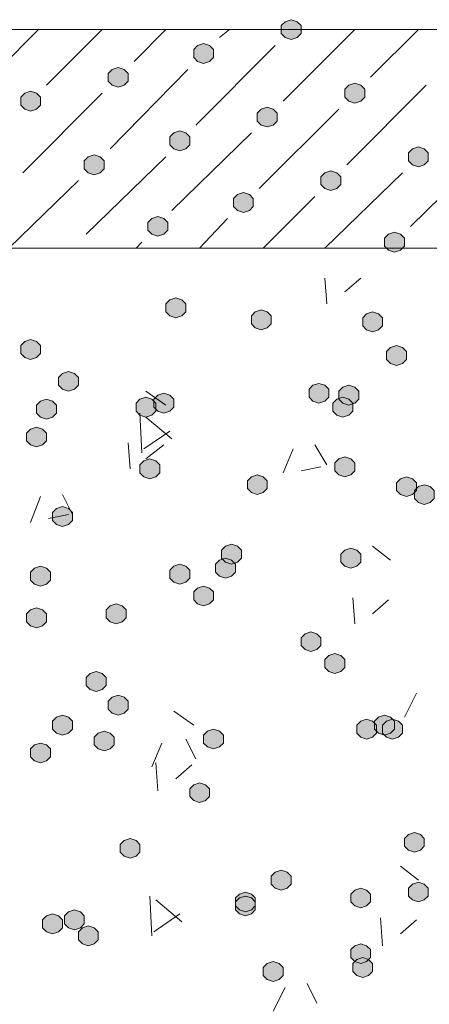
# Model space of a CAD drawing. Header units: millimetres. Extents: x 1527433 to 14789979, y -245576 to 11310.
# Tile 36 of 135: x 1947645 to 1948081, y -63883 to -62834. Entities that reach past the tile are written whole.
import ezdxf

# ---------------------------------------------------------------- set-up
doc = ezdxf.new("R2010")
doc.units = ezdxf.units.MM

msp = doc.modelspace()

# ---------------------------------------------------------------- hatches: boundary and pattern name
h = msp.add_hatch(color=7)
h.dxf.hatch_style = 2
h.paths.add_polyline_path([(1947933.667, -62834.129), (1947927.317, -62836.245), (1947923.083, -62840.479), (1947923.083, -62848.945), (1947927.317, -62853.179), (1947933.667, -62855.295), (1947940.017, -62853.179), (1947944.25, -62848.945), (1947944.25, -62840.479), (1947940.017, -62836.245)])
h = msp.add_hatch(color=7)
h.dxf.hatch_style = 2
h.paths.add_polyline_path([(1947840.533, -62859.529), (1947834.183, -62861.645), (1947829.95, -62865.879), (1947829.95, -62874.345), (1947834.183, -62878.579), (1947840.533, -62880.695), (1947846.883, -62878.579), (1947851.117, -62874.345), (1947851.117, -62865.879), (1947846.883, -62861.645)])
h = msp.add_hatch(color=7)
h.dxf.hatch_style = 2
h.paths.add_polyline_path([(1947749.517, -62884.929), (1947743.167, -62887.045), (1947738.933, -62891.279), (1947738.933, -62899.745), (1947743.167, -62903.979), (1947749.517, -62906.095), (1947755.867, -62903.979), (1947760.1, -62899.745), (1947760.1, -62891.279), (1947755.867, -62887.045)])
h = msp.add_hatch(color=7)
h.dxf.hatch_style = 2
h.paths.add_polyline_path([(1948001.4, -62901.862), (1947995.05, -62903.979), (1947990.817, -62908.212), (1947990.817, -62916.679), (1947995.05, -62920.912), (1948001.4, -62923.029), (1948007.75, -62920.912), (1948011.983, -62916.679), (1948011.983, -62908.212), (1948007.75, -62903.979)])
h = msp.add_hatch(color=7)
h.dxf.hatch_style = 2
h.paths.add_polyline_path([(1947656.383, -62910.329), (1947650.033, -62912.445), (1947645.8, -62916.679), (1947645.8, -62925.145), (1947650.033, -62929.379), (1947656.383, -62931.495), (1947662.733, -62929.379), (1947666.967, -62925.145), (1947666.967, -62916.679), (1947662.733, -62912.445)])
h = msp.add_hatch(color=7)
h.dxf.hatch_style = 2
h.paths.add_polyline_path([(1947908.267, -62927.262), (1947901.917, -62929.379), (1947897.683, -62933.612), (1947897.683, -62942.079), (1947901.917, -62946.312), (1947908.267, -62948.429), (1947914.617, -62946.312), (1947918.85, -62942.079), (1947918.85, -62933.612), (1947914.617, -62929.379)])
h = msp.add_hatch(color=7)
h.dxf.hatch_style = 2
h.paths.add_polyline_path([(1947815.133, -62952.662), (1947808.783, -62954.779), (1947804.55, -62959.012), (1947804.55, -62967.479), (1947808.783, -62971.712), (1947815.133, -62973.829), (1947821.483, -62971.712), (1947825.717, -62967.479), (1947825.717, -62959.012), (1947821.483, -62954.779)])
h = msp.add_hatch(color=7)
h.dxf.hatch_style = 2
h.paths.add_polyline_path([(1948069.133, -62969.595), (1948062.783, -62971.712), (1948058.55, -62975.945), (1948058.55, -62984.412), (1948062.783, -62988.645), (1948069.133, -62990.762), (1948075.483, -62988.645), (1948079.717, -62984.412), (1948079.717, -62975.945), (1948075.483, -62971.712)])
h = msp.add_hatch(color=7)
h.dxf.hatch_style = 2
h.paths.add_polyline_path([(1947724.117, -62978.062), (1947717.767, -62980.179), (1947713.533, -62984.412), (1947713.533, -62992.879), (1947717.767, -62997.112), (1947724.117, -62999.229), (1947730.467, -62997.112), (1947734.7, -62992.879), (1947734.7, -62984.412), (1947730.467, -62980.179)])
h = msp.add_hatch(color=7)
h.dxf.hatch_style = 2
h.paths.add_polyline_path([(1947976, -62994.995), (1947969.65, -62997.112), (1947965.417, -63001.345), (1947965.417, -63009.812), (1947969.65, -63014.045), (1947976, -63016.162), (1947982.35, -63014.045), (1947986.583, -63009.812), (1947986.583, -63001.345), (1947982.35, -62997.112)])
h = msp.add_hatch(color=7)
h.dxf.hatch_style = 2
h.paths.add_polyline_path([(1947882.867, -63018.279), (1947876.517, -63020.395), (1947872.283, -63024.629), (1947872.283, -63033.095), (1947876.517, -63037.329), (1947882.867, -63039.445), (1947889.217, -63037.329), (1947893.45, -63033.095), (1947893.45, -63024.629), (1947889.217, -63020.395)])
h = msp.add_hatch(color=7)
h.dxf.hatch_style = 2
h.paths.add_polyline_path([(1947791.85, -63043.679), (1947785.5, -63045.795), (1947781.267, -63050.029), (1947781.267, -63058.495), (1947785.5, -63062.729), (1947791.85, -63064.845), (1947798.2, -63062.729), (1947802.433, -63058.495), (1947802.433, -63050.029), (1947798.2, -63045.795)])
h = msp.add_hatch(color=7)
h.dxf.hatch_style = 2
h.paths.add_polyline_path([(1948043.733, -63060.612), (1948037.383, -63062.729), (1948033.15, -63066.962), (1948033.15, -63075.429), (1948037.383, -63079.662), (1948043.733, -63081.779), (1948050.083, -63079.662), (1948054.317, -63075.429), (1948054.317, -63066.962), (1948050.083, -63062.729)])
h = msp.add_hatch(color=7)
h.dxf.hatch_style = 2
h.paths.add_polyline_path([(1947810.9, -63130.462), (1947804.55, -63132.579), (1947800.317, -63136.812), (1947800.317, -63145.279), (1947804.55, -63149.512), (1947810.9, -63151.629), (1947817.25, -63149.512), (1947821.483, -63145.279), (1947821.483, -63136.812), (1947817.25, -63132.579)])
h = msp.add_hatch(color=7)
h.dxf.hatch_style = 2
h.paths.add_polyline_path([(1947901.917, -63143.162), (1947895.567, -63145.279), (1947891.333, -63149.512), (1947891.333, -63157.979), (1947895.567, -63162.212), (1947901.917, -63164.329), (1947908.267, -63162.212), (1947912.5, -63157.979), (1947912.5, -63149.512), (1947908.267, -63145.279)])
h = msp.add_hatch(color=7)
h.dxf.hatch_style = 2
h.paths.add_polyline_path([(1948020.45, -63145.279), (1948014.1, -63147.395), (1948009.867, -63151.629), (1948009.867, -63160.095), (1948014.1, -63164.329), (1948020.45, -63166.445), (1948026.8, -63164.329), (1948031.033, -63160.095), (1948031.033, -63151.629), (1948026.8, -63147.395)])
h = msp.add_hatch(color=7)
h.dxf.hatch_style = 2
h.paths.add_polyline_path([(1947656.383, -63174.912), (1947650.033, -63177.029), (1947645.8, -63181.262), (1947645.8, -63189.729), (1947650.033, -63193.962), (1947656.383, -63196.079), (1947662.733, -63193.962), (1947666.967, -63189.729), (1947666.967, -63181.262), (1947662.733, -63177.029)])
h = msp.add_hatch(color=7)
h.dxf.hatch_style = 2
h.paths.add_polyline_path([(1948045.85, -63181.262), (1948039.5, -63183.379), (1948035.267, -63187.612), (1948035.267, -63196.079), (1948039.5, -63200.312), (1948045.85, -63202.429), (1948052.2, -63200.312), (1948056.433, -63196.079), (1948056.433, -63187.612), (1948052.2, -63183.379)])
h = msp.add_hatch(color=7)
h.dxf.hatch_style = 2
h.paths.add_polyline_path([(1947696.6, -63208.779), (1947690.25, -63210.895), (1947686.017, -63215.129), (1947686.017, -63223.595), (1947690.25, -63227.829), (1947696.6, -63229.945), (1947702.95, -63227.829), (1947707.183, -63223.595), (1947707.183, -63215.129), (1947702.95, -63210.895)])
h = msp.add_hatch(color=7)
h.dxf.hatch_style = 2
h.paths.add_polyline_path([(1947963.3, -63221.479), (1947956.95, -63223.595), (1947952.717, -63227.829), (1947952.717, -63236.295), (1947956.95, -63240.529), (1947963.3, -63242.645), (1947969.65, -63240.529), (1947973.883, -63236.295), (1947973.883, -63227.829), (1947969.65, -63223.595)])
h = msp.add_hatch(color=7)
h.dxf.hatch_style = 2
h.paths.add_polyline_path([(1947798.2, -63232.062), (1947791.85, -63234.179), (1947787.617, -63238.412), (1947787.617, -63246.879), (1947791.85, -63251.112), (1947798.2, -63253.229), (1947804.55, -63251.112), (1947808.783, -63246.879), (1947808.783, -63238.412), (1947804.55, -63234.179)])
h = msp.add_hatch(color=7)
h.dxf.hatch_style = 2
h.paths.add_polyline_path([(1947995.05, -63223.595), (1947988.7, -63225.712), (1947984.467, -63229.945), (1947984.467, -63238.412), (1947988.7, -63242.645), (1947995.05, -63244.762), (1948001.4, -63242.645), (1948005.633, -63238.412), (1948005.633, -63229.945), (1948001.4, -63225.712)])
h = msp.add_hatch(color=7)
h.dxf.hatch_style = 2
h.paths.add_polyline_path([(1947673.317, -63238.412), (1947666.967, -63240.529), (1947662.733, -63244.762), (1947662.733, -63253.229), (1947666.967, -63257.462), (1947673.317, -63259.579), (1947679.667, -63257.462), (1947683.9, -63253.229), (1947683.9, -63244.762), (1947679.667, -63240.529)])
h = msp.add_hatch(color=7)
h.dxf.hatch_style = 2
h.paths.add_polyline_path([(1947779.15, -63236.295), (1947772.8, -63238.412), (1947768.567, -63242.645), (1947768.567, -63251.112), (1947772.8, -63255.345), (1947779.15, -63257.462), (1947785.5, -63255.345), (1947789.733, -63251.112), (1947789.733, -63242.645), (1947785.5, -63238.412)])
h = msp.add_hatch(color=7)
h.dxf.hatch_style = 2
h.paths.add_polyline_path([(1947988.7, -63236.295), (1947982.35, -63238.412), (1947978.117, -63242.645), (1947978.117, -63251.112), (1947982.35, -63255.345), (1947988.7, -63257.462), (1947995.05, -63255.345), (1947999.283, -63251.112), (1947999.283, -63242.645), (1947995.05, -63238.412)])
h = msp.add_hatch(color=7)
h.dxf.hatch_style = 2
h.paths.add_polyline_path([(1947662.733, -63268.045), (1947656.383, -63270.162), (1947652.15, -63274.395), (1947652.15, -63282.862), (1947656.383, -63287.095), (1947662.733, -63289.212), (1947669.083, -63287.095), (1947673.317, -63282.862), (1947673.317, -63274.395), (1947669.083, -63270.162)])
h = msp.add_hatch(color=7)
h.dxf.hatch_style = 2
h.paths.add_polyline_path([(1947783.383, -63301.912), (1947777.033, -63304.029), (1947772.8, -63308.262), (1947772.8, -63316.729), (1947777.033, -63320.962), (1947783.383, -63323.079), (1947789.733, -63320.962), (1947793.967, -63316.729), (1947793.967, -63308.262), (1947789.733, -63304.029)])
h = msp.add_hatch(color=7)
h.dxf.hatch_style = 2
h.paths.add_polyline_path([(1947990.817, -63299.795), (1947984.467, -63301.912), (1947980.233, -63306.145), (1947980.233, -63314.612), (1947984.467, -63318.845), (1947990.817, -63320.962), (1947997.167, -63318.845), (1948001.4, -63314.612), (1948001.4, -63306.145), (1947997.167, -63301.912)])
h = msp.add_hatch(color=7)
h.dxf.hatch_style = 2
h.paths.add_polyline_path([(1947897.683, -63318.845), (1947891.333, -63320.962), (1947887.1, -63325.195), (1947887.1, -63333.662), (1947891.333, -63337.895), (1947897.683, -63340.012), (1947904.033, -63337.895), (1947908.267, -63333.662), (1947908.267, -63325.195), (1947904.033, -63320.962)])
h = msp.add_hatch(color=7)
h.dxf.hatch_style = 2
h.paths.add_polyline_path([(1948056.433, -63320.962), (1948050.083, -63323.079), (1948045.85, -63327.312), (1948045.85, -63335.779), (1948050.083, -63340.012), (1948056.433, -63342.129), (1948062.783, -63340.012), (1948067.017, -63335.779), (1948067.017, -63327.312), (1948062.783, -63323.079)])
h = msp.add_hatch(color=7)
h.dxf.hatch_style = 2
h.paths.add_polyline_path([(1948075.483, -63329.429), (1948069.133, -63331.545), (1948064.9, -63335.779), (1948064.9, -63344.245), (1948069.133, -63348.479), (1948075.483, -63350.595), (1948081.833, -63348.479), (1948086.067, -63344.245), (1948086.067, -63335.779), (1948081.833, -63331.545)])
h = msp.add_hatch(color=7)
h.dxf.hatch_style = 2
h.paths.add_polyline_path([(1947690.25, -63352.712), (1947683.9, -63354.829), (1947679.667, -63359.062), (1947679.667, -63367.529), (1947683.9, -63371.762), (1947690.25, -63373.879), (1947696.6, -63371.762), (1947700.833, -63367.529), (1947700.833, -63359.062), (1947696.6, -63354.829)])
h = msp.add_hatch(color=7)
h.dxf.hatch_style = 2
h.paths.add_polyline_path([(1947870.167, -63392.929), (1947863.817, -63395.045), (1947859.583, -63399.279), (1947859.583, -63407.745), (1947863.817, -63411.979), (1947870.167, -63414.095), (1947876.517, -63411.979), (1947880.75, -63407.745), (1947880.75, -63399.279), (1947876.517, -63395.045)])
h = msp.add_hatch(color=7)
h.dxf.hatch_style = 2
h.paths.add_polyline_path([(1947997.167, -63397.162), (1947990.817, -63399.279), (1947986.583, -63403.512), (1947986.583, -63411.979), (1947990.817, -63416.212), (1947997.167, -63418.329), (1948003.517, -63416.212), (1948007.75, -63411.979), (1948007.75, -63403.512), (1948003.517, -63399.279)])
h = msp.add_hatch(color=7)
h.dxf.hatch_style = 2
h.paths.add_polyline_path([(1947863.817, -63407.745), (1947857.467, -63409.862), (1947853.233, -63414.095), (1947853.233, -63422.562), (1947857.467, -63426.795), (1947863.817, -63428.912), (1947870.167, -63426.795), (1947874.4, -63422.562), (1947874.4, -63414.095), (1947870.167, -63409.862)])
h = msp.add_hatch(color=7)
h.dxf.hatch_style = 2
h.paths.add_polyline_path([(1947666.967, -63416.212), (1947660.617, -63418.329), (1947656.383, -63422.562), (1947656.383, -63431.029), (1947660.617, -63435.262), (1947666.967, -63437.379), (1947673.317, -63435.262), (1947677.55, -63431.029), (1947677.55, -63422.562), (1947673.317, -63418.329)])
h = msp.add_hatch(color=7)
h.dxf.hatch_style = 2
h.paths.add_polyline_path([(1947815.133, -63414.095), (1947808.783, -63416.212), (1947804.55, -63420.445), (1947804.55, -63428.912), (1947808.783, -63433.145), (1947815.133, -63435.262), (1947821.483, -63433.145), (1947825.717, -63428.912), (1947825.717, -63420.445), (1947821.483, -63416.212)])
h = msp.add_hatch(color=7)
h.dxf.hatch_style = 2
h.paths.add_polyline_path([(1947840.533, -63437.379), (1947834.183, -63439.495), (1947829.95, -63443.729), (1947829.95, -63452.195), (1947834.183, -63456.429), (1947840.533, -63458.545), (1947846.883, -63456.429), (1947851.117, -63452.195), (1947851.117, -63443.729), (1947846.883, -63439.495)])
h = msp.add_hatch(color=7)
h.dxf.hatch_style = 2
h.paths.add_polyline_path([(1947662.733, -63460.662), (1947656.383, -63462.779), (1947652.15, -63467.012), (1947652.15, -63475.479), (1947656.383, -63479.712), (1947662.733, -63481.829), (1947669.083, -63479.712), (1947673.317, -63475.479), (1947673.317, -63467.012), (1947669.083, -63462.779)])
h = msp.add_hatch(color=7)
h.dxf.hatch_style = 2
h.paths.add_polyline_path([(1947747.4, -63456.429), (1947741.05, -63458.545), (1947736.817, -63462.779), (1947736.817, -63471.245), (1947741.05, -63475.479), (1947747.4, -63477.595), (1947753.75, -63475.479), (1947757.983, -63471.245), (1947757.983, -63462.779), (1947753.75, -63458.545)])
h = msp.add_hatch(color=7)
h.dxf.hatch_style = 2
h.paths.add_polyline_path([(1947954.833, -63486.062), (1947948.483, -63488.179), (1947944.25, -63492.412), (1947944.25, -63500.879), (1947948.483, -63505.112), (1947954.833, -63507.229), (1947961.183, -63505.112), (1947965.417, -63500.879), (1947965.417, -63492.412), (1947961.183, -63488.179)])
h = msp.add_hatch(color=7)
h.dxf.hatch_style = 2
h.paths.add_polyline_path([(1947980.233, -63509.345), (1947973.883, -63511.462), (1947969.65, -63515.695), (1947969.65, -63524.162), (1947973.883, -63528.395), (1947980.233, -63530.512), (1947986.583, -63528.395), (1947990.817, -63524.162), (1947990.817, -63515.695), (1947986.583, -63511.462)])
h = msp.add_hatch(color=7)
h.dxf.hatch_style = 2
h.paths.add_polyline_path([(1947726.233, -63528.395), (1947719.883, -63530.512), (1947715.65, -63534.745), (1947715.65, -63543.212), (1947719.883, -63547.445), (1947726.233, -63549.562), (1947732.583, -63547.445), (1947736.817, -63543.212), (1947736.817, -63534.745), (1947732.583, -63530.512)])
h = msp.add_hatch(color=7)
h.dxf.hatch_style = 2
h.paths.add_polyline_path([(1947749.517, -63553.795), (1947743.167, -63555.912), (1947738.933, -63560.145), (1947738.933, -63568.612), (1947743.167, -63572.845), (1947749.517, -63574.962), (1947755.867, -63572.845), (1947760.1, -63568.612), (1947760.1, -63560.145), (1947755.867, -63555.912)])
h = msp.add_hatch(color=7)
h.dxf.hatch_style = 2
h.paths.add_polyline_path([(1947690.25, -63574.962), (1947683.9, -63577.079), (1947679.667, -63581.312), (1947679.667, -63589.779), (1947683.9, -63594.012), (1947690.25, -63596.129), (1947696.6, -63594.012), (1947700.833, -63589.779), (1947700.833, -63581.312), (1947696.6, -63577.079)])
h = msp.add_hatch(color=7)
h.dxf.hatch_style = 2
h.paths.add_polyline_path([(1948033.15, -63574.962), (1948026.8, -63577.079), (1948022.567, -63581.312), (1948022.567, -63589.779), (1948026.8, -63594.012), (1948033.15, -63596.129), (1948039.5, -63594.012), (1948043.733, -63589.779), (1948043.733, -63581.312), (1948039.5, -63577.079)])
h = msp.add_hatch(color=7)
h.dxf.hatch_style = 2
h.paths.add_polyline_path([(1948014.1, -63579.195), (1948007.75, -63581.312), (1948003.517, -63585.545), (1948003.517, -63594.012), (1948007.75, -63598.245), (1948014.1, -63600.362), (1948020.45, -63598.245), (1948024.683, -63594.012), (1948024.683, -63585.545), (1948020.45, -63581.312)])
h = msp.add_hatch(color=7)
h.dxf.hatch_style = 2
h.paths.add_polyline_path([(1948041.617, -63579.195), (1948035.267, -63581.312), (1948031.033, -63585.545), (1948031.033, -63594.012), (1948035.267, -63598.245), (1948041.617, -63600.362), (1948047.967, -63598.245), (1948052.2, -63594.012), (1948052.2, -63585.545), (1948047.967, -63581.312)])
h = msp.add_hatch(color=7)
h.dxf.hatch_style = 2
h.paths.add_polyline_path([(1947734.7, -63591.895), (1947728.35, -63594.012), (1947724.117, -63598.245), (1947724.117, -63606.712), (1947728.35, -63610.945), (1947734.7, -63613.062), (1947741.05, -63610.945), (1947745.283, -63606.712), (1947745.283, -63598.245), (1947741.05, -63594.012)])
h = msp.add_hatch(color=7)
h.dxf.hatch_style = 2
h.paths.add_polyline_path([(1947851.117, -63589.779), (1947844.767, -63591.895), (1947840.533, -63596.129), (1947840.533, -63604.595), (1947844.767, -63608.829), (1947851.117, -63610.945), (1947857.467, -63608.829), (1947861.7, -63604.595), (1947861.7, -63596.129), (1947857.467, -63591.895)])
h = msp.add_hatch(color=7)
h.dxf.hatch_style = 2
h.paths.add_polyline_path([(1947666.967, -63604.595), (1947660.617, -63606.712), (1947656.383, -63610.945), (1947656.383, -63619.412), (1947660.617, -63623.645), (1947666.967, -63625.762), (1947673.317, -63623.645), (1947677.55, -63619.412), (1947677.55, -63610.945), (1947673.317, -63606.712)])
h = msp.add_hatch(color=7)
h.dxf.hatch_style = 2
h.paths.add_polyline_path([(1947836.3, -63646.929), (1947829.95, -63649.045), (1947825.717, -63653.279), (1947825.717, -63661.745), (1947829.95, -63665.979), (1947836.3, -63668.095), (1947842.65, -63665.979), (1947846.883, -63661.745), (1947846.883, -63653.279), (1947842.65, -63649.045)])
h = msp.add_hatch(color=7)
h.dxf.hatch_style = 2
h.paths.add_polyline_path([(1948064.9, -63699.845), (1948058.55, -63701.962), (1948054.317, -63706.195), (1948054.317, -63714.662), (1948058.55, -63718.895), (1948064.9, -63721.012), (1948071.25, -63718.895), (1948075.483, -63714.662), (1948075.483, -63706.195), (1948071.25, -63701.962)])
h = msp.add_hatch(color=7)
h.dxf.hatch_style = 2
h.paths.add_polyline_path([(1947762.217, -63706.195), (1947755.867, -63708.312), (1947751.633, -63712.545), (1947751.633, -63721.012), (1947755.867, -63725.245), (1947762.217, -63727.362), (1947768.567, -63725.245), (1947772.8, -63721.012), (1947772.8, -63712.545), (1947768.567, -63708.312)])
h = msp.add_hatch(color=7)
h.dxf.hatch_style = 2
h.paths.add_polyline_path([(1947923.083, -63740.062), (1947916.733, -63742.179), (1947912.5, -63746.412), (1947912.5, -63754.879), (1947916.733, -63759.112), (1947923.083, -63761.229), (1947929.433, -63759.112), (1947933.667, -63754.879), (1947933.667, -63746.412), (1947929.433, -63742.179)])
h = msp.add_hatch(color=7)
h.dxf.hatch_style = 2
h.paths.add_polyline_path([(1948069.133, -63752.762), (1948062.783, -63754.879), (1948058.55, -63759.112), (1948058.55, -63767.579), (1948062.783, -63771.812), (1948069.133, -63773.929), (1948075.483, -63771.812), (1948079.717, -63767.579), (1948079.717, -63759.112), (1948075.483, -63754.879)])
h = msp.add_hatch(color=7)
h.dxf.hatch_style = 2
h.paths.add_polyline_path([(1947884.983, -63763.345), (1947878.633, -63765.462), (1947874.4, -63769.695), (1947874.4, -63778.162), (1947878.633, -63782.395), (1947884.983, -63784.512), (1947891.333, -63782.395), (1947895.567, -63778.162), (1947895.567, -63769.695), (1947891.333, -63765.462)])
h = msp.add_hatch(color=7)
h.dxf.hatch_style = 2
h.paths.add_polyline_path([(1948007.75, -63759.112), (1948001.4, -63761.229), (1947997.167, -63765.462), (1947997.167, -63773.929), (1948001.4, -63778.162), (1948007.75, -63780.279), (1948014.1, -63778.162), (1948018.333, -63773.929), (1948018.333, -63765.462), (1948014.1, -63761.229)])
h = msp.add_hatch(color=7)
h.dxf.hatch_style = 2
h.paths.add_polyline_path([(1947884.983, -63767.579), (1947878.633, -63769.695), (1947874.4, -63773.929), (1947874.4, -63782.395), (1947878.633, -63786.629), (1947884.983, -63788.745), (1947891.333, -63786.629), (1947895.567, -63782.395), (1947895.567, -63773.929), (1947891.333, -63769.695)])
h = msp.add_hatch(color=7)
h.dxf.hatch_style = 2
h.paths.add_polyline_path([(1947679.667, -63786.629), (1947673.317, -63788.745), (1947669.083, -63792.979), (1947669.083, -63801.445), (1947673.317, -63805.679), (1947679.667, -63807.795), (1947686.017, -63805.679), (1947690.25, -63801.445), (1947690.25, -63792.979), (1947686.017, -63788.745)])
h = msp.add_hatch(color=7)
h.dxf.hatch_style = 2
h.paths.add_polyline_path([(1947702.95, -63782.395), (1947696.6, -63784.512), (1947692.367, -63788.745), (1947692.367, -63797.212), (1947696.6, -63801.445), (1947702.95, -63803.562), (1947709.3, -63801.445), (1947713.533, -63797.212), (1947713.533, -63788.745), (1947709.3, -63784.512)])
h = msp.add_hatch(color=7)
h.dxf.hatch_style = 2
h.paths.add_polyline_path([(1947717.767, -63799.329), (1947711.417, -63801.445), (1947707.183, -63805.679), (1947707.183, -63814.145), (1947711.417, -63818.379), (1947717.767, -63820.495), (1947724.117, -63818.379), (1947728.35, -63814.145), (1947728.35, -63805.679), (1947724.117, -63801.445)])
h = msp.add_hatch(color=7)
h.dxf.hatch_style = 2
h.paths.add_polyline_path([(1948007.75, -63818.379), (1948001.4, -63820.495), (1947997.167, -63824.729), (1947997.167, -63833.195), (1948001.4, -63837.429), (1948007.75, -63839.545), (1948014.1, -63837.429), (1948018.333, -63833.195), (1948018.333, -63824.729), (1948014.1, -63820.495)])
h = msp.add_hatch(color=7)
h.dxf.hatch_style = 2
h.paths.add_polyline_path([(1947914.617, -63837.429), (1947908.267, -63839.545), (1947904.033, -63843.779), (1947904.033, -63852.245), (1947908.267, -63856.479), (1947914.617, -63858.595), (1947920.967, -63856.479), (1947925.2, -63852.245), (1947925.2, -63843.779), (1947920.967, -63839.545)])
h = msp.add_hatch(color=7)
h.dxf.hatch_style = 2
h.paths.add_polyline_path([(1948009.867, -63833.195), (1948003.517, -63835.312), (1947999.283, -63839.545), (1947999.283, -63848.012), (1948003.517, -63852.245), (1948009.867, -63854.362), (1948016.217, -63852.245), (1948020.45, -63848.012), (1948020.45, -63839.545), (1948016.217, -63835.312)])

# ---------------------------------------------------------------- linework, layer by layer
at = {"color": 7, "lineweight": 0}
for points in [[(1947933.667, -62834.129), (1947927.317, -62836.245), (1947923.083, -62840.479), (1947923.083, -62848.945), (1947927.317, -62853.179), (1947933.667, -62855.295), (1947940.017, -62853.179), (1947944.25, -62848.945), (1947944.25, -62840.479), (1947940.017, -62836.245)], [(1947840.533, -62859.529), (1947834.183, -62861.645), (1947829.95, -62865.879), (1947829.95, -62874.345), (1947834.183, -62878.579), (1947840.533, -62880.695), (1947846.883, -62878.579), (1947851.117, -62874.345), (1947851.117, -62865.879), (1947846.883, -62861.645)], [(1947749.517, -62884.929), (1947743.167, -62887.045), (1947738.933, -62891.279), (1947738.933, -62899.745), (1947743.167, -62903.979), (1947749.517, -62906.095), (1947755.867, -62903.979), (1947760.1, -62899.745), (1947760.1, -62891.279), (1947755.867, -62887.045)], [(1948001.4, -62901.862), (1947995.05, -62903.979), (1947990.817, -62908.212), (1947990.817, -62916.679), (1947995.05, -62920.912), (1948001.4, -62923.029), (1948007.75, -62920.912), (1948011.983, -62916.679), (1948011.983, -62908.212), (1948007.75, -62903.979)], [(1947656.383, -62910.329), (1947650.033, -62912.445), (1947645.8, -62916.679), (1947645.8, -62925.145), (1947650.033, -62929.379), (1947656.383, -62931.495), (1947662.733, -62929.379), (1947666.967, -62925.145), (1947666.967, -62916.679), (1947662.733, -62912.445)], [(1947908.267, -62927.262), (1947901.917, -62929.379), (1947897.683, -62933.612), (1947897.683, -62942.079), (1947901.917, -62946.312), (1947908.267, -62948.429), (1947914.617, -62946.312), (1947918.85, -62942.079), (1947918.85, -62933.612), (1947914.617, -62929.379)], [(1947815.133, -62952.662), (1947808.783, -62954.779), (1947804.55, -62959.012), (1947804.55, -62967.479), (1947808.783, -62971.712), (1947815.133, -62973.829), (1947821.483, -62971.712), (1947825.717, -62967.479), (1947825.717, -62959.012), (1947821.483, -62954.779)], [(1948069.133, -62969.595), (1948062.783, -62971.712), (1948058.55, -62975.945), (1948058.55, -62984.412), (1948062.783, -62988.645), (1948069.133, -62990.762), (1948075.483, -62988.645), (1948079.717, -62984.412), (1948079.717, -62975.945), (1948075.483, -62971.712)], [(1947724.117, -62978.062), (1947717.767, -62980.179), (1947713.533, -62984.412), (1947713.533, -62992.879), (1947717.767, -62997.112), (1947724.117, -62999.229), (1947730.467, -62997.112), (1947734.7, -62992.879), (1947734.7, -62984.412), (1947730.467, -62980.179)], [(1947976, -62994.995), (1947969.65, -62997.112), (1947965.417, -63001.345), (1947965.417, -63009.812), (1947969.65, -63014.045), (1947976, -63016.162), (1947982.35, -63014.045), (1947986.583, -63009.812), (1947986.583, -63001.345), (1947982.35, -62997.112)], [(1947882.867, -63018.279), (1947876.517, -63020.395), (1947872.283, -63024.629), (1947872.283, -63033.095), (1947876.517, -63037.329), (1947882.867, -63039.445), (1947889.217, -63037.329), (1947893.45, -63033.095), (1947893.45, -63024.629), (1947889.217, -63020.395)], [(1947791.85, -63043.679), (1947785.5, -63045.795), (1947781.267, -63050.029), (1947781.267, -63058.495), (1947785.5, -63062.729), (1947791.85, -63064.845), (1947798.2, -63062.729), (1947802.433, -63058.495), (1947802.433, -63050.029), (1947798.2, -63045.795)], [(1948043.733, -63060.612), (1948037.383, -63062.729), (1948033.15, -63066.962), (1948033.15, -63075.429), (1948037.383, -63079.662), (1948043.733, -63081.779), (1948050.083, -63079.662), (1948054.317, -63075.429), (1948054.317, -63066.962), (1948050.083, -63062.729)], [(1947810.9, -63130.462), (1947804.55, -63132.579), (1947800.317, -63136.812), (1947800.317, -63145.279), (1947804.55, -63149.512), (1947810.9, -63151.629), (1947817.25, -63149.512), (1947821.483, -63145.279), (1947821.483, -63136.812), (1947817.25, -63132.579)], [(1947901.917, -63143.162), (1947895.567, -63145.279), (1947891.333, -63149.512), (1947891.333, -63157.979), (1947895.567, -63162.212), (1947901.917, -63164.329), (1947908.267, -63162.212), (1947912.5, -63157.979), (1947912.5, -63149.512), (1947908.267, -63145.279)], [(1948020.45, -63145.279), (1948014.1, -63147.395), (1948009.867, -63151.629), (1948009.867, -63160.095), (1948014.1, -63164.329), (1948020.45, -63166.445), (1948026.8, -63164.329), (1948031.033, -63160.095), (1948031.033, -63151.629), (1948026.8, -63147.395)], [(1947656.383, -63174.912), (1947650.033, -63177.029), (1947645.8, -63181.262), (1947645.8, -63189.729), (1947650.033, -63193.962), (1947656.383, -63196.079), (1947662.733, -63193.962), (1947666.967, -63189.729), (1947666.967, -63181.262), (1947662.733, -63177.029)], [(1948045.85, -63181.262), (1948039.5, -63183.379), (1948035.267, -63187.612), (1948035.267, -63196.079), (1948039.5, -63200.312), (1948045.85, -63202.429), (1948052.2, -63200.312), (1948056.433, -63196.079), (1948056.433, -63187.612), (1948052.2, -63183.379)], [(1947696.6, -63208.779), (1947690.25, -63210.895), (1947686.017, -63215.129), (1947686.017, -63223.595), (1947690.25, -63227.829), (1947696.6, -63229.945), (1947702.95, -63227.829), (1947707.183, -63223.595), (1947707.183, -63215.129), (1947702.95, -63210.895)], [(1947963.3, -63221.479), (1947956.95, -63223.595), (1947952.717, -63227.829), (1947952.717, -63236.295), (1947956.95, -63240.529), (1947963.3, -63242.645), (1947969.65, -63240.529), (1947973.883, -63236.295), (1947973.883, -63227.829), (1947969.65, -63223.595)], [(1947798.2, -63232.062), (1947791.85, -63234.179), (1947787.617, -63238.412), (1947787.617, -63246.879), (1947791.85, -63251.112), (1947798.2, -63253.229), (1947804.55, -63251.112), (1947808.783, -63246.879), (1947808.783, -63238.412), (1947804.55, -63234.179)], [(1947995.05, -63223.595), (1947988.7, -63225.712), (1947984.467, -63229.945), (1947984.467, -63238.412), (1947988.7, -63242.645), (1947995.05, -63244.762), (1948001.4, -63242.645), (1948005.633, -63238.412), (1948005.633, -63229.945), (1948001.4, -63225.712)], [(1947673.317, -63238.412), (1947666.967, -63240.529), (1947662.733, -63244.762), (1947662.733, -63253.229), (1947666.967, -63257.462), (1947673.317, -63259.579), (1947679.667, -63257.462), (1947683.9, -63253.229), (1947683.9, -63244.762), (1947679.667, -63240.529)], [(1947779.15, -63236.295), (1947772.8, -63238.412), (1947768.567, -63242.645), (1947768.567, -63251.112), (1947772.8, -63255.345), (1947779.15, -63257.462), (1947785.5, -63255.345), (1947789.733, -63251.112), (1947789.733, -63242.645), (1947785.5, -63238.412)], [(1947988.7, -63236.295), (1947982.35, -63238.412), (1947978.117, -63242.645), (1947978.117, -63251.112), (1947982.35, -63255.345), (1947988.7, -63257.462), (1947995.05, -63255.345), (1947999.283, -63251.112), (1947999.283, -63242.645), (1947995.05, -63238.412)], [(1947662.733, -63268.045), (1947656.383, -63270.162), (1947652.15, -63274.395), (1947652.15, -63282.862), (1947656.383, -63287.095), (1947662.733, -63289.212), (1947669.083, -63287.095), (1947673.317, -63282.862), (1947673.317, -63274.395), (1947669.083, -63270.162)], [(1947783.383, -63301.912), (1947777.033, -63304.029), (1947772.8, -63308.262), (1947772.8, -63316.729), (1947777.033, -63320.962), (1947783.383, -63323.079), (1947789.733, -63320.962), (1947793.967, -63316.729), (1947793.967, -63308.262), (1947789.733, -63304.029)], [(1947990.817, -63299.795), (1947984.467, -63301.912), (1947980.233, -63306.145), (1947980.233, -63314.612), (1947984.467, -63318.845), (1947990.817, -63320.962), (1947997.167, -63318.845), (1948001.4, -63314.612), (1948001.4, -63306.145), (1947997.167, -63301.912)], [(1947897.683, -63318.845), (1947891.333, -63320.962), (1947887.1, -63325.195), (1947887.1, -63333.662), (1947891.333, -63337.895), (1947897.683, -63340.012), (1947904.033, -63337.895), (1947908.267, -63333.662), (1947908.267, -63325.195), (1947904.033, -63320.962)], [(1948056.433, -63320.962), (1948050.083, -63323.079), (1948045.85, -63327.312), (1948045.85, -63335.779), (1948050.083, -63340.012), (1948056.433, -63342.129), (1948062.783, -63340.012), (1948067.017, -63335.779), (1948067.017, -63327.312), (1948062.783, -63323.079)], [(1948075.483, -63329.429), (1948069.133, -63331.545), (1948064.9, -63335.779), (1948064.9, -63344.245), (1948069.133, -63348.479), (1948075.483, -63350.595), (1948081.833, -63348.479), (1948086.067, -63344.245), (1948086.067, -63335.779), (1948081.833, -63331.545)], [(1947690.25, -63352.712), (1947683.9, -63354.829), (1947679.667, -63359.062), (1947679.667, -63367.529), (1947683.9, -63371.762), (1947690.25, -63373.879), (1947696.6, -63371.762), (1947700.833, -63367.529), (1947700.833, -63359.062), (1947696.6, -63354.829)], [(1947870.167, -63392.929), (1947863.817, -63395.045), (1947859.583, -63399.279), (1947859.583, -63407.745), (1947863.817, -63411.979), (1947870.167, -63414.095), (1947876.517, -63411.979), (1947880.75, -63407.745), (1947880.75, -63399.279), (1947876.517, -63395.045)], [(1947997.167, -63397.162), (1947990.817, -63399.279), (1947986.583, -63403.512), (1947986.583, -63411.979), (1947990.817, -63416.212), (1947997.167, -63418.329), (1948003.517, -63416.212), (1948007.75, -63411.979), (1948007.75, -63403.512), (1948003.517, -63399.279)], [(1947863.817, -63407.745), (1947857.467, -63409.862), (1947853.233, -63414.095), (1947853.233, -63422.562), (1947857.467, -63426.795), (1947863.817, -63428.912), (1947870.167, -63426.795), (1947874.4, -63422.562), (1947874.4, -63414.095), (1947870.167, -63409.862)], [(1947666.967, -63416.212), (1947660.617, -63418.329), (1947656.383, -63422.562), (1947656.383, -63431.029), (1947660.617, -63435.262), (1947666.967, -63437.379), (1947673.317, -63435.262), (1947677.55, -63431.029), (1947677.55, -63422.562), (1947673.317, -63418.329)], [(1947815.133, -63414.095), (1947808.783, -63416.212), (1947804.55, -63420.445), (1947804.55, -63428.912), (1947808.783, -63433.145), (1947815.133, -63435.262), (1947821.483, -63433.145), (1947825.717, -63428.912), (1947825.717, -63420.445), (1947821.483, -63416.212)], [(1947840.533, -63437.379), (1947834.183, -63439.495), (1947829.95, -63443.729), (1947829.95, -63452.195), (1947834.183, -63456.429), (1947840.533, -63458.545), (1947846.883, -63456.429), (1947851.117, -63452.195), (1947851.117, -63443.729), (1947846.883, -63439.495)], [(1947662.733, -63460.662), (1947656.383, -63462.779), (1947652.15, -63467.012), (1947652.15, -63475.479), (1947656.383, -63479.712), (1947662.733, -63481.829), (1947669.083, -63479.712), (1947673.317, -63475.479), (1947673.317, -63467.012), (1947669.083, -63462.779)], [(1947747.4, -63456.429), (1947741.05, -63458.545), (1947736.817, -63462.779), (1947736.817, -63471.245), (1947741.05, -63475.479), (1947747.4, -63477.595), (1947753.75, -63475.479), (1947757.983, -63471.245), (1947757.983, -63462.779), (1947753.75, -63458.545)], [(1947954.833, -63486.062), (1947948.483, -63488.179), (1947944.25, -63492.412), (1947944.25, -63500.879), (1947948.483, -63505.112), (1947954.833, -63507.229), (1947961.183, -63505.112), (1947965.417, -63500.879), (1947965.417, -63492.412), (1947961.183, -63488.179)], [(1947980.233, -63509.345), (1947973.883, -63511.462), (1947969.65, -63515.695), (1947969.65, -63524.162), (1947973.883, -63528.395), (1947980.233, -63530.512), (1947986.583, -63528.395), (1947990.817, -63524.162), (1947990.817, -63515.695), (1947986.583, -63511.462)], [(1947726.233, -63528.395), (1947719.883, -63530.512), (1947715.65, -63534.745), (1947715.65, -63543.212), (1947719.883, -63547.445), (1947726.233, -63549.562), (1947732.583, -63547.445), (1947736.817, -63543.212), (1947736.817, -63534.745), (1947732.583, -63530.512)], [(1947749.517, -63553.795), (1947743.167, -63555.912), (1947738.933, -63560.145), (1947738.933, -63568.612), (1947743.167, -63572.845), (1947749.517, -63574.962), (1947755.867, -63572.845), (1947760.1, -63568.612), (1947760.1, -63560.145), (1947755.867, -63555.912)], [(1947690.25, -63574.962), (1947683.9, -63577.079), (1947679.667, -63581.312), (1947679.667, -63589.779), (1947683.9, -63594.012), (1947690.25, -63596.129), (1947696.6, -63594.012), (1947700.833, -63589.779), (1947700.833, -63581.312), (1947696.6, -63577.079)], [(1948033.15, -63574.962), (1948026.8, -63577.079), (1948022.567, -63581.312), (1948022.567, -63589.779), (1948026.8, -63594.012), (1948033.15, -63596.129), (1948039.5, -63594.012), (1948043.733, -63589.779), (1948043.733, -63581.312), (1948039.5, -63577.079)], [(1948014.1, -63579.195), (1948007.75, -63581.312), (1948003.517, -63585.545), (1948003.517, -63594.012), (1948007.75, -63598.245), (1948014.1, -63600.362), (1948020.45, -63598.245), (1948024.683, -63594.012), (1948024.683, -63585.545), (1948020.45, -63581.312)], [(1948041.617, -63579.195), (1948035.267, -63581.312), (1948031.033, -63585.545), (1948031.033, -63594.012), (1948035.267, -63598.245), (1948041.617, -63600.362), (1948047.967, -63598.245), (1948052.2, -63594.012), (1948052.2, -63585.545), (1948047.967, -63581.312)], [(1947734.7, -63591.895), (1947728.35, -63594.012), (1947724.117, -63598.245), (1947724.117, -63606.712), (1947728.35, -63610.945), (1947734.7, -63613.062), (1947741.05, -63610.945), (1947745.283, -63606.712), (1947745.283, -63598.245), (1947741.05, -63594.012)], [(1947851.117, -63589.779), (1947844.767, -63591.895), (1947840.533, -63596.129), (1947840.533, -63604.595), (1947844.767, -63608.829), (1947851.117, -63610.945), (1947857.467, -63608.829), (1947861.7, -63604.595), (1947861.7, -63596.129), (1947857.467, -63591.895)], [(1947666.967, -63604.595), (1947660.617, -63606.712), (1947656.383, -63610.945), (1947656.383, -63619.412), (1947660.617, -63623.645), (1947666.967, -63625.762), (1947673.317, -63623.645), (1947677.55, -63619.412), (1947677.55, -63610.945), (1947673.317, -63606.712)], [(1947836.3, -63646.929), (1947829.95, -63649.045), (1947825.717, -63653.279), (1947825.717, -63661.745), (1947829.95, -63665.979), (1947836.3, -63668.095), (1947842.65, -63665.979), (1947846.883, -63661.745), (1947846.883, -63653.279), (1947842.65, -63649.045)], [(1948064.9, -63699.845), (1948058.55, -63701.962), (1948054.317, -63706.195), (1948054.317, -63714.662), (1948058.55, -63718.895), (1948064.9, -63721.012), (1948071.25, -63718.895), (1948075.483, -63714.662), (1948075.483, -63706.195), (1948071.25, -63701.962)], [(1947762.217, -63706.195), (1947755.867, -63708.312), (1947751.633, -63712.545), (1947751.633, -63721.012), (1947755.867, -63725.245), (1947762.217, -63727.362), (1947768.567, -63725.245), (1947772.8, -63721.012), (1947772.8, -63712.545), (1947768.567, -63708.312)], [(1947923.083, -63740.062), (1947916.733, -63742.179), (1947912.5, -63746.412), (1947912.5, -63754.879), (1947916.733, -63759.112), (1947923.083, -63761.229), (1947929.433, -63759.112), (1947933.667, -63754.879), (1947933.667, -63746.412), (1947929.433, -63742.179)], [(1948069.133, -63752.762), (1948062.783, -63754.879), (1948058.55, -63759.112), (1948058.55, -63767.579), (1948062.783, -63771.812), (1948069.133, -63773.929), (1948075.483, -63771.812), (1948079.717, -63767.579), (1948079.717, -63759.112), (1948075.483, -63754.879)], [(1947884.983, -63763.345), (1947878.633, -63765.462), (1947874.4, -63769.695), (1947874.4, -63778.162), (1947878.633, -63782.395), (1947884.983, -63784.512), (1947891.333, -63782.395), (1947895.567, -63778.162), (1947895.567, -63769.695), (1947891.333, -63765.462)], [(1948007.75, -63759.112), (1948001.4, -63761.229), (1947997.167, -63765.462), (1947997.167, -63773.929), (1948001.4, -63778.162), (1948007.75, -63780.279), (1948014.1, -63778.162), (1948018.333, -63773.929), (1948018.333, -63765.462), (1948014.1, -63761.229)], [(1947884.983, -63767.579), (1947878.633, -63769.695), (1947874.4, -63773.929), (1947874.4, -63782.395), (1947878.633, -63786.629), (1947884.983, -63788.745), (1947891.333, -63786.629), (1947895.567, -63782.395), (1947895.567, -63773.929), (1947891.333, -63769.695)], [(1947679.667, -63786.629), (1947673.317, -63788.745), (1947669.083, -63792.979), (1947669.083, -63801.445), (1947673.317, -63805.679), (1947679.667, -63807.795), (1947686.017, -63805.679), (1947690.25, -63801.445), (1947690.25, -63792.979), (1947686.017, -63788.745)], [(1947702.95, -63782.395), (1947696.6, -63784.512), (1947692.367, -63788.745), (1947692.367, -63797.212), (1947696.6, -63801.445), (1947702.95, -63803.562), (1947709.3, -63801.445), (1947713.533, -63797.212), (1947713.533, -63788.745), (1947709.3, -63784.512)], [(1947717.767, -63799.329), (1947711.417, -63801.445), (1947707.183, -63805.679), (1947707.183, -63814.145), (1947711.417, -63818.379), (1947717.767, -63820.495), (1947724.117, -63818.379), (1947728.35, -63814.145), (1947728.35, -63805.679), (1947724.117, -63801.445)], [(1948007.75, -63818.379), (1948001.4, -63820.495), (1947997.167, -63824.729), (1947997.167, -63833.195), (1948001.4, -63837.429), (1948007.75, -63839.545), (1948014.1, -63837.429), (1948018.333, -63833.195), (1948018.333, -63824.729), (1948014.1, -63820.495)], [(1947914.617, -63837.429), (1947908.267, -63839.545), (1947904.033, -63843.779), (1947904.033, -63852.245), (1947908.267, -63856.479), (1947914.617, -63858.595), (1947920.967, -63856.479), (1947925.2, -63852.245), (1947925.2, -63843.779), (1947920.967, -63839.545)], [(1948009.867, -63833.195), (1948003.517, -63835.312), (1947999.283, -63839.545), (1947999.283, -63848.012), (1948003.517, -63852.245), (1948009.867, -63854.362), (1948016.217, -63852.245), (1948020.45, -63848.012), (1948020.45, -63839.545), (1948016.217, -63835.312)]]:
    msp.add_lwpolyline(points, close=True, dxfattribs=at)
for points in [[(1950702.267, -62844.712), (1946794.9, -62844.712)], [(1947580.183, -62929.379), (1947664.85, -62844.712)], [(1947673.317, -62903.979), (1947732.583, -62844.712)], [(1947766.45, -62878.579), (1947800.317, -62844.712)], [(1947857.467, -62853.179), (1947868.05, -62844.712)], [(1947925.2, -62920.912), (1948001.4, -62844.712)], [(1948018.333, -62895.512), (1948069.133, -62844.712)], [(1947832.067, -62946.312), (1947916.733, -62861.645)], [(1947741.05, -62971.712), (1947823.6, -62887.045)], [(1947992.933, -62988.645), (1948077.6, -62903.979)], [(1947647.917, -62997.112), (1947732.583, -62912.445)], [(1947899.8, -63014.045), (1947984.467, -62929.379)], [(1947806.667, -63037.329), (1947891.333, -62954.779)], [(1947715.65, -63062.729), (1947800.317, -62980.179)], [(1948060.667, -63054.262), (1948145.333, -62971.712)], [(1947969.65, -63077.545), (1948052.2, -62997.112)], [(1947633.1, -63077.545), (1947707.183, -63005.579)], [(1947904.033, -63077.545), (1947959.067, -63022.512)], [(1947836.3, -63077.545), (1947865.933, -63045.795)], [(1947768.567, -63077.545), (1947774.917, -63071.195)], [(1950702.267, -63077.545), (1946794.9, -63077.545)], [(1947971.767, -63136.812), (1947969.65, -63109.295)], [(1947990.817, -63124.112), (1948007.75, -63109.295)], [(1947800.317, -63244.762), (1947779.15, -63229.945)], [(1947774.917, -63295.562), (1947772.8, -63253.229)], [(1947806.667, -63280.745), (1947779.15, -63257.462)], [(1947777.033, -63291.329), (1947804.55, -63272.279)], [(1947762.217, -63312.495), (1947760.1, -63284.979)], [(1947779.15, -63301.912), (1947798.2, -63287.095)], [(1947925.2, -63316.729), (1947935.783, -63291.329)], [(1947971.767, -63308.262), (1947959.067, -63287.095)], [(1947944.25, -63314.612), (1947965.417, -63310.379)], [(1947656.383, -63369.645), (1947666.967, -63342.129)], [(1947700.833, -63361.179), (1947690.25, -63340.012)], [(1947675.433, -63365.412), (1947696.6, -63361.179)], [(1948039.5, -63409.862), (1948020.45, -63395.045)], [(1948001.4, -63477.595), (1947999.283, -63450.079)], [(1948020.45, -63467.012), (1948037.383, -63452.195)], [(1948054.317, -63577.079), (1948067.017, -63551.679)], [(1947829.95, -63585.545), (1947808.783, -63570.729)], [(1947785.5, -63629.995), (1947796.083, -63604.595)], [(1947832.067, -63621.529), (1947821.483, -63600.362)], [(1947791.85, -63655.395), (1947789.733, -63625.762)], [(1947810.9, -63642.695), (1947827.833, -63627.879)], [(1948069.133, -63750.645), (1948050.083, -63735.829)], [(1947785.5, -63809.912), (1947783.383, -63767.579)], [(1947817.25, -63795.095), (1947789.733, -63771.812)], [(1947787.617, -63805.679), (1947815.133, -63786.629)], [(1948031.033, -63820.495), (1948028.917, -63790.862)], [(1948050.083, -63807.795), (1948067.017, -63792.979)], [(1947961.183, -63881.879), (1947950.6, -63860.712)], [(1947914.617, -63890.345), (1947927.317, -63864.945)]]:
    msp.add_lwpolyline(points, dxfattribs=at)

doc.saveas('drawing.dxf')
